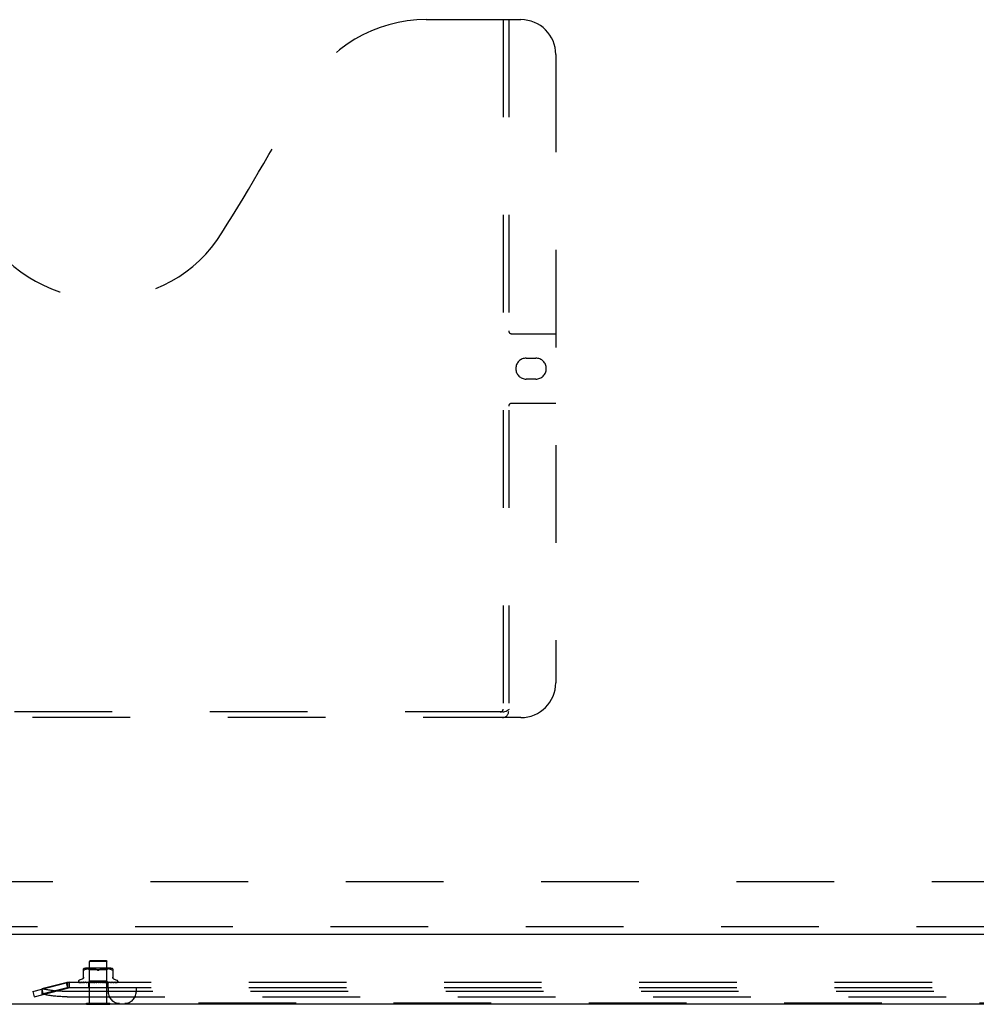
# Model space of a CAD drawing. Header units: inches. Extents: x 0 to 254, y 0 to 165.
# Tile 35 of 78: x 95 to 109, y 44 to 58. Entities that reach past the tile are written whole.
import ezdxf

# ---------------------------------------------------------------- set-up
doc = ezdxf.new("R2010")
doc.units = ezdxf.units.IN
doc.header["$LTSCALE"] = 13.988161
doc.header["$MEASUREMENT"] = 0
doc.linetypes.add('HIDDEN', pattern=[0.2, 0.1, -0.1])
doc.layers.get('0').update_dxf_attribs({"linetype": 'CONTINUOUS'})
doc.layers.add('DEFAULT_2', color=8, linetype='HIDDEN')
doc.layers.add('MASTER_DOOR_ASSEMBLY', color=7, linetype='CONTINUOUS')

msp = doc.modelspace()

# ---------------------------------------------------------------- linework, layer by layer
at = {"color": 3, "linetype": 'Continuous'}
msp.add_line((51.858, 43.754), (122.62, 43.754), dxfattribs=at)
at = {"color": 7, "linetype": 'Continuous'}
for p, q in [((96.225, 43.75), (96.225, 43.754)), ((96.225, 43.75), (96.562, 43.75)), ((96.562, 43.75), (96.562, 43.754))]:
    msp.add_line(p, q, dxfattribs=at)
at = {"layer": 'DEFAULT_2', "color": 8, "linetype": 'HIDDEN'}
for p, q in [((120.922, 45.504), (88.885, 45.504)), ((96.279, 44.375), (96.269, 44.365)), ((96.517, 44.365), (96.269, 44.365)), ((96.269, 43.768), (96.269, 44.365)), ((96.279, 44.375), (96.507, 44.375)), ((96.507, 44.375), (96.517, 44.365)), ((96.517, 43.768), (96.517, 44.365)), ((96.185, 44.13), (96.185, 44.259)), ((96.208, 44.247), (96.199, 44.244)), ((96.217, 44.25), (96.208, 44.247)), ((96.573, 44.265), (96.213, 44.265)), ((96.226, 44.253), (96.217, 44.25)), ((96.236, 44.255), (96.226, 44.253)), ((96.245, 44.256), (96.235, 44.255)), ((96.254, 44.257), (96.245, 44.256)), ((96.268, 44.245), (96.248, 44.265)), ((96.263, 44.258), (96.254, 44.257)), ((96.272, 44.259), (96.263, 44.258)), ((96.518, 44.245), (96.268, 44.245)), ((96.268, 44.082), (96.268, 44.245)), ((96.28, 44.259), (96.272, 44.259)), ((96.289, 44.259), (96.28, 44.259)), ((96.297, 44.259), (96.289, 44.259)), ((96.306, 44.259), (96.297, 44.259)), ((96.315, 44.258), (96.306, 44.259)), ((96.324, 44.257), (96.314, 44.258)), ((96.333, 44.256), (96.324, 44.257)), ((96.342, 44.255), (96.333, 44.256)), ((96.352, 44.253), (96.342, 44.255)), ((96.361, 44.25), (96.352, 44.253)), ((96.378, 44.244), (96.37, 44.247)), ((96.408, 44.244), (96.416, 44.247)), ((96.425, 44.25), (96.416, 44.247)), ((96.434, 44.253), (96.425, 44.25)), ((96.444, 44.255), (96.434, 44.253)), ((96.453, 44.256), (96.444, 44.255)), ((96.463, 44.257), (96.453, 44.256)), ((96.472, 44.258), (96.462, 44.257)), ((96.481, 44.259), (96.472, 44.258)), ((96.489, 44.259), (96.48, 44.259)), ((96.498, 44.259), (96.489, 44.259)), ((96.506, 44.259), (96.497, 44.259)), ((96.514, 44.259), (96.506, 44.259)), ((96.523, 44.258), (96.514, 44.259)), ((96.518, 44.245), (96.538, 44.265)), ((96.518, 44.082), (96.518, 44.245)), ((96.532, 44.257), (96.523, 44.258)), ((96.541, 44.256), (96.532, 44.257)), ((96.551, 44.255), (96.541, 44.256)), ((96.56, 44.253), (96.551, 44.255)), ((96.57, 44.25), (96.56, 44.253)), ((96.578, 44.247), (96.569, 44.25)), ((96.578, 44.247), (96.587, 44.244)), ((96.601, 44.259), (96.601, 44.13)), ((95.456, 43.934), (95.936, 44.058)), ((95.947, 44.06), (95.588, 43.973)), ((95.936, 44.058), (95.956, 43.982)), ((95.976, 44.065), (95.947, 44.06)), ((95.947, 44.06), (95.947, 43.984)), ((95.976, 44.065), (95.956, 44.058)), ((95.956, 44.058), (95.956, 43.982)), ((95.976, 44.065), (95.976, 43.985)), ((113.936, 44.063), (95.976, 44.063)), ((96.112, 44.079), (96.112, 44.078)), ((96.119, 44.066), (96.12, 44.065)), ((96.25, 44.063), (96.121, 44.065)), ((96.25, 44.063), (96.122, 44.065)), ((96.165, 44.11), (96.123, 44.095)), ((96.255, 44.063), (96.131, 44.065)), ((96.255, 44.063), (96.132, 44.065)), ((96.132, 44.065), (96.133, 44.064)), ((96.265, 44.063), (96.149, 44.065)), ((96.149, 44.065), (96.149, 44.065)), ((96.266, 44.063), (96.152, 44.065)), ((96.152, 44.065), (96.152, 44.065)), ((96.28, 44.063), (96.177, 44.065)), ((96.177, 44.065), (96.177, 44.065)), ((96.177, 44.065), (96.177, 44.065)), ((96.177, 44.065), (96.183, 44.064)), ((96.281, 44.063), (96.181, 44.065)), ((96.181, 44.065), (96.181, 44.065)), ((96.183, 44.064), (96.19, 44.064)), ((96.299, 44.063), (96.212, 44.065)), ((96.212, 44.065), (96.212, 44.065)), ((96.212, 44.065), (96.22, 44.064)), ((96.299, 44.063), (96.217, 44.065)), ((96.22, 44.064), (96.232, 44.063)), ((96.232, 44.063), (96.238, 44.063)), ((96.249, 44.063), (96.268, 44.082)), ((96.25, 44.063), (96.25, 44.063)), ((96.25, 44.063), (96.25, 44.063)), ((96.252, 44.063), (96.255, 44.063)), ((96.253, 44.063), (96.253, 43.985)), ((96.321, 44.063), (96.254, 44.065)), ((96.254, 44.065), (96.254, 44.065)), ((96.254, 44.065), (96.267, 44.064)), ((96.255, 44.063), (96.255, 44.063)), ((96.255, 44.063), (96.255, 44.063)), ((96.258, 44.063), (96.255, 44.063)), ((96.322, 44.063), (96.26, 44.065)), ((96.261, 44.063), (96.265, 44.063)), ((96.266, 44.063), (96.265, 44.063)), ((96.265, 44.063), (96.266, 44.063)), ((96.269, 44.063), (96.266, 44.063)), ((96.267, 44.064), (96.283, 44.063)), ((96.518, 44.082), (96.268, 44.082)), ((96.274, 44.063), (96.28, 44.063)), ((96.281, 44.063), (96.28, 44.063)), ((96.28, 44.063), (96.28, 44.063)), ((96.286, 44.063), (96.28, 44.063)), ((96.292, 44.063), (96.299, 44.063)), ((96.299, 44.063), (96.299, 44.063)), ((96.299, 44.063), (96.299, 44.063)), ((96.306, 44.063), (96.299, 44.063)), ((96.346, 44.063), (96.301, 44.065)), ((96.301, 44.065), (96.301, 44.065)), ((96.301, 44.065), (96.331, 44.063)), ((96.347, 44.063), (96.307, 44.065)), ((96.313, 44.063), (96.321, 44.063)), ((96.321, 44.063), (96.321, 44.063)), ((96.322, 44.063), (96.321, 44.063)), ((96.321, 44.063), (96.322, 44.063)), ((96.329, 44.063), (96.322, 44.063)), ((96.337, 44.063), (96.346, 44.063)), ((96.347, 44.063), (96.346, 44.063)), ((96.346, 44.063), (96.346, 44.063)), ((96.355, 44.063), (96.346, 44.063)), ((96.382, 44.063), (96.352, 44.065)), ((96.374, 44.063), (96.358, 44.065)), ((96.364, 44.063), (96.372, 44.063)), ((96.391, 44.063), (96.4, 44.063)), ((96.397, 44.063), (96.397, 44.063)), ((96.398, 44.063), (96.399, 44.064)), ((96.409, 44.063), (96.4, 44.063)), ((96.418, 44.063), (96.427, 44.063)), ((96.454, 44.065), (96.426, 44.063)), ((96.426, 44.063), (96.427, 44.063)), ((96.46, 44.065), (96.427, 44.063)), ((96.427, 44.063), (96.427, 44.063)), ((96.436, 44.063), (96.427, 44.063)), ((96.46, 44.065), (96.43, 44.063)), ((96.445, 44.063), (96.452, 44.063)), ((96.503, 44.065), (96.452, 44.063)), ((96.453, 44.063), (96.452, 44.063)), ((96.452, 44.063), (96.453, 44.063)), ((96.509, 44.065), (96.453, 44.063)), ((96.461, 44.063), (96.453, 44.063)), ((96.46, 44.065), (96.46, 44.065)), ((96.469, 44.063), (96.476, 44.063)), ((96.548, 44.065), (96.476, 44.063)), ((96.554, 44.065), (96.476, 44.063)), ((96.476, 44.063), (96.476, 44.063)), ((96.476, 44.063), (96.477, 44.063)), ((96.484, 44.063), (96.477, 44.063)), ((96.48, 44.063), (96.509, 44.065)), ((96.491, 44.063), (96.497, 44.063)), ((96.588, 44.065), (96.497, 44.063)), ((96.592, 44.065), (96.497, 44.063)), ((96.497, 44.063), (96.497, 44.063)), ((96.497, 44.063), (96.497, 44.063)), ((96.504, 44.063), (96.497, 44.063)), ((96.509, 44.065), (96.509, 44.065)), ((96.509, 44.063), (96.514, 44.063)), ((96.621, 44.065), (96.514, 44.063)), ((96.624, 44.065), (96.514, 44.063)), ((96.514, 44.063), (96.514, 44.063)), ((96.514, 44.063), (96.514, 44.063)), ((96.519, 44.063), (96.514, 44.063)), ((96.537, 44.063), (96.518, 44.082)), ((96.523, 44.063), (96.526, 44.063)), ((96.645, 44.065), (96.526, 44.063)), ((96.647, 44.065), (96.526, 44.063)), ((96.526, 44.063), (96.526, 44.063)), ((96.526, 44.063), (96.526, 44.063)), ((96.53, 44.063), (96.526, 44.063)), ((96.661, 44.065), (96.534, 44.063)), ((96.534, 44.063), (96.534, 44.063)), ((96.536, 44.063), (96.534, 44.063)), ((96.534, 44.063), (96.534, 43.985)), ((96.534, 44.063), (96.534, 44.063)), ((96.666, 44.065), (96.537, 44.063)), ((96.537, 44.063), (96.537, 44.063)), ((96.541, 44.064), (96.553, 44.065)), ((96.553, 44.065), (96.554, 44.065)), ((96.578, 44.064), (96.586, 44.064)), ((96.586, 44.064), (96.592, 44.065)), ((96.592, 44.065), (96.592, 44.065)), ((96.621, 44.11), (96.663, 44.095)), ((96.624, 44.065), (96.624, 44.065)), ((96.648, 44.065), (96.647, 44.065)), ((96.67, 44.067), (96.67, 44.067)), ((96.674, 44.079), (96.674, 44.078)), ((95.456, 43.934), (95.475, 43.858)), ((95.475, 43.858), (95.956, 43.982)), ((95.947, 43.984), (95.588, 43.897)), ((95.588, 43.973), (95.588, 43.897)), ((95.588, 43.968), (95.607, 43.892)), ((95.976, 43.989), (95.947, 43.984)), ((113.96, 43.934), (95.951, 43.934)), ((95.976, 43.989), (95.956, 43.982)), ((113.936, 43.985), (95.976, 43.985)), ((96.537, 43.985), (96.537, 43.925)), ((96.937, 43.985), (96.937, 43.925)), ((95.951, 43.858), (113.96, 43.858)), ((96.225, 43.768), (96.562, 43.768)), ((96.225, 43.754), (96.225, 43.768)), ((96.562, 43.754), (96.562, 43.768)), ((113.215, 43.765), (96.697, 43.765))]:
    msp.add_line(p, q, dxfattribs=at)
for points in [[(96.199, 44.244), (96.197, 44.242), (96.194, 44.241), (96.192, 44.241), (96.19, 44.24), (96.189, 44.24), (96.187, 44.24), (96.186, 44.241), (96.185, 44.241), (96.185, 44.242), (96.185, 44.244)], [(96.361, 44.25), (96.37, 44.247), (96.378, 44.244)], [(96.393, 44.24), (96.391, 44.24), (96.388, 44.241), (96.386, 44.241), (96.383, 44.242), (96.381, 44.243), (96.378, 44.244)], [(96.378, 44.244), (96.38, 44.243), (96.381, 44.242), (96.382, 44.242), (96.384, 44.242)], [(96.385, 44.241), (96.387, 44.241), (96.388, 44.241), (96.39, 44.24), (96.392, 44.24), (96.393, 44.24)], [(96.408, 44.244), (96.405, 44.243), (96.403, 44.242), (96.4, 44.241), (96.398, 44.241), (96.395, 44.24), (96.393, 44.24)], [(96.393, 44.24), (96.395, 44.24), (96.397, 44.24), (96.399, 44.241), (96.401, 44.241)], [(96.403, 44.242), (96.404, 44.242), (96.406, 44.243), (96.408, 44.244)], [(96.601, 44.244), (96.601, 44.242), (96.601, 44.241), (96.6, 44.241), (96.599, 44.24), (96.597, 44.24), (96.596, 44.24), (96.594, 44.241), (96.592, 44.241), (96.59, 44.242), (96.587, 44.244)], [(95.976, 44.063), (95.972, 44.062), (95.969, 44.062), (95.966, 44.061), (95.962, 44.06), (95.959, 44.059), (95.956, 44.058)], [(96.122, 44.065), (96.122, 44.065), (96.121, 44.065), (96.12, 44.065), (96.12, 44.066), (96.12, 44.066), (96.119, 44.066), (96.119, 44.066), (96.119, 44.066)], [(96.121, 44.065), (96.121, 44.065), (96.12, 44.065), (96.12, 44.065), (96.119, 44.066), (96.119, 44.066)], [(96.119, 44.066), (96.12, 44.065), (96.121, 44.065), (96.122, 44.064), (96.124, 44.064), (96.125, 44.063), (96.127, 44.063), (96.129, 44.063)], [(96.119, 44.066), (96.119, 44.066), (96.119, 44.066)], [(96.12, 44.065), (96.12, 44.065), (96.121, 44.065), (96.121, 44.065), (96.121, 44.064), (96.122, 44.064), (96.123, 44.064), (96.123, 44.063), (96.124, 44.063), (96.124, 44.063), (96.125, 44.063), (96.125, 44.063)], [(96.121, 44.063), (96.121, 44.063), (96.122, 44.063), (96.123, 44.063)], [(96.131, 44.065), (96.13, 44.065), (96.13, 44.065), (96.13, 44.065)], [(96.13, 44.065), (96.131, 44.065), (96.133, 44.065), (96.135, 44.064), (96.137, 44.064), (96.139, 44.063), (96.142, 44.063), (96.143, 44.063)], [(96.132, 44.065), (96.132, 44.065), (96.132, 44.065), (96.131, 44.065), (96.131, 44.065)], [(96.131, 44.065), (96.131, 44.065), (96.131, 44.065), (96.131, 44.065), (96.131, 44.065), (96.132, 44.065)], [(96.133, 44.064), (96.133, 44.064), (96.134, 44.064), (96.134, 44.064), (96.135, 44.063), (96.136, 44.063), (96.136, 44.063), (96.137, 44.063), (96.137, 44.063)], [(96.149, 44.065), (96.151, 44.065), (96.154, 44.064), (96.157, 44.064), (96.159, 44.064), (96.162, 44.063), (96.165, 44.063), (96.167, 44.063)], [(96.152, 44.065), (96.152, 44.065), (96.152, 44.065), (96.152, 44.065), (96.152, 44.065), (96.153, 44.065), (96.153, 44.065), (96.154, 44.064)], [(96.154, 44.064), (96.155, 44.064), (96.156, 44.063), (96.157, 44.063), (96.157, 44.063), (96.158, 44.063)], [(96.185, 44.138), (96.184, 44.134), (96.184, 44.13), (96.183, 44.127), (96.181, 44.123), (96.179, 44.12), (96.177, 44.117), (96.174, 44.115), (96.171, 44.113), (96.167, 44.111), (96.166, 44.11)], [(96.181, 44.065), (96.181, 44.065), (96.181, 44.065), (96.181, 44.065), (96.182, 44.065), (96.182, 44.065), (96.183, 44.064), (96.183, 44.064), (96.184, 44.064), (96.185, 44.063), (96.186, 44.063), (96.187, 44.063), (96.187, 44.063)], [(96.19, 44.064), (96.193, 44.063), (96.199, 44.063)], [(96.217, 44.065), (96.217, 44.065), (96.218, 44.065), (96.218, 44.065), (96.218, 44.065), (96.219, 44.065), (96.22, 44.064), (96.22, 44.064), (96.222, 44.063)], [(96.222, 44.063), (96.223, 44.063), (96.223, 44.063), (96.224, 44.063)], [(96.249, 44.063), (96.249, 44.063), (96.25, 44.063), (96.25, 44.063), (96.25, 44.063), (96.25, 44.063), (96.25, 44.063)], [(96.249, 44.063), (96.249, 44.063), (96.249, 44.063), (96.25, 44.063), (96.25, 44.063)], [(96.251, 44.063), (96.25, 44.063), (96.25, 44.063), (96.25, 44.063), (96.25, 44.063)], [(96.25, 44.063), (96.25, 44.063), (96.25, 44.063), (96.25, 44.063), (96.25, 44.063), (96.25, 44.063), (96.25, 44.063)], [(96.254, 44.063), (96.254, 44.063), (96.255, 44.063), (96.255, 44.063), (96.255, 44.063), (96.255, 44.063), (96.255, 44.063)], [(96.256, 44.063), (96.256, 44.063), (96.256, 44.063), (96.256, 44.063), (96.256, 44.063), (96.255, 44.063)], [(96.26, 44.065), (96.26, 44.065), (96.26, 44.065), (96.261, 44.065), (96.261, 44.065), (96.262, 44.065), (96.263, 44.064), (96.264, 44.064)], [(96.263, 44.063), (96.264, 44.063), (96.264, 44.063), (96.265, 44.063), (96.265, 44.063), (96.265, 44.063), (96.265, 44.063)], [(96.264, 44.064), (96.265, 44.063), (96.266, 44.063), (96.267, 44.063)], [(96.266, 44.063), (96.266, 44.063), (96.266, 44.063), (96.266, 44.063), (96.266, 44.063), (96.266, 44.063)], [(96.278, 44.063), (96.278, 44.063), (96.279, 44.063), (96.279, 44.063), (96.28, 44.063), (96.28, 44.063), (96.28, 44.063)], [(96.282, 44.063), (96.282, 44.063), (96.281, 44.063), (96.281, 44.063), (96.281, 44.063), (96.281, 44.063)], [(96.296, 44.063), (96.297, 44.063), (96.297, 44.063), (96.298, 44.063), (96.298, 44.063), (96.299, 44.063), (96.299, 44.063)], [(96.301, 44.063), (96.301, 44.063), (96.301, 44.063), (96.3, 44.063), (96.3, 44.063), (96.299, 44.063)], [(96.307, 44.065), (96.308, 44.065), (96.308, 44.065), (96.309, 44.065), (96.31, 44.065), (96.31, 44.064), (96.311, 44.064), (96.312, 44.064), (96.312, 44.063), (96.313, 44.063), (96.314, 44.063), (96.314, 44.063)], [(96.318, 44.063), (96.319, 44.063), (96.319, 44.063), (96.32, 44.063), (96.32, 44.063), (96.321, 44.063), (96.321, 44.063)], [(96.324, 44.063), (96.324, 44.063), (96.323, 44.063), (96.323, 44.063), (96.322, 44.063), (96.322, 44.063), (96.322, 44.063)], [(96.343, 44.063), (96.343, 44.063), (96.344, 44.063), (96.345, 44.063), (96.345, 44.063), (96.346, 44.063), (96.346, 44.063)], [(96.349, 44.063), (96.349, 44.063), (96.348, 44.063), (96.348, 44.063), (96.347, 44.063), (96.347, 44.063)], [(96.358, 44.065), (96.359, 44.065), (96.359, 44.065), (96.36, 44.065), (96.36, 44.064), (96.361, 44.064), (96.361, 44.064), (96.362, 44.064), (96.362, 44.063), (96.363, 44.063), (96.363, 44.063), (96.363, 44.063), (96.363, 44.063)], [(96.369, 44.063), (96.37, 44.063), (96.37, 44.063), (96.371, 44.063), (96.372, 44.063), (96.372, 44.063), (96.373, 44.063)], [(96.374, 44.063), (96.373, 44.063), (96.372, 44.063)], [(96.376, 44.063), (96.375, 44.063), (96.375, 44.063), (96.374, 44.063), (96.374, 44.063)], [(96.399, 44.064), (96.399, 44.064), (96.399, 44.064), (96.398, 44.063), (96.398, 44.063), (96.397, 44.063), (96.397, 44.063)], [(96.397, 44.063), (96.398, 44.063), (96.398, 44.063), (96.398, 44.063), (96.398, 44.063), (96.398, 44.063), (96.398, 44.063)], [(96.397, 44.063), (96.397, 44.063), (96.398, 44.063), (96.398, 44.063), (96.399, 44.063), (96.4, 44.063), (96.4, 44.063)], [(96.398, 44.063), (96.398, 44.063), (96.398, 44.063), (96.398, 44.063), (96.399, 44.063), (96.399, 44.064), (96.399, 44.064), (96.399, 44.064), (96.399, 44.064)], [(96.399, 44.064), (96.4, 44.064), (96.4, 44.065), (96.401, 44.065), (96.401, 44.065), (96.402, 44.065), (96.402, 44.065), (96.403, 44.065), (96.403, 44.065)], [(96.399, 44.064), (96.399, 44.064), (96.399, 44.064), (96.399, 44.064), (96.399, 44.064)], [(96.403, 44.063), (96.403, 44.063), (96.402, 44.063), (96.401, 44.063), (96.401, 44.063), (96.4, 44.063), (96.4, 44.063)], [(96.424, 44.063), (96.424, 44.063), (96.425, 44.063), (96.425, 44.063), (96.426, 44.063), (96.426, 44.063)], [(96.43, 44.063), (96.43, 44.063), (96.429, 44.063), (96.428, 44.063), (96.428, 44.063), (96.427, 44.063), (96.427, 44.063)], [(96.448, 44.063), (96.448, 44.063), (96.449, 44.063), (96.449, 44.064)], [(96.449, 44.064), (96.45, 44.064), (96.451, 44.064), (96.451, 44.064), (96.452, 44.065), (96.452, 44.065), (96.453, 44.065), (96.454, 44.065), (96.454, 44.065)], [(96.45, 44.063), (96.45, 44.063), (96.451, 44.063), (96.451, 44.063), (96.452, 44.063), (96.452, 44.063)], [(96.456, 44.063), (96.455, 44.063), (96.455, 44.063), (96.454, 44.063), (96.454, 44.063), (96.453, 44.063), (96.453, 44.063)], [(96.474, 44.063), (96.474, 44.063), (96.475, 44.063), (96.475, 44.063), (96.476, 44.063), (96.476, 44.063)], [(96.479, 44.063), (96.479, 44.063), (96.478, 44.063), (96.478, 44.063), (96.477, 44.063), (96.477, 44.063), (96.476, 44.063)], [(96.495, 44.063), (96.495, 44.063), (96.496, 44.063), (96.496, 44.063), (96.496, 44.063), (96.497, 44.063)], [(96.496, 44.063), (96.497, 44.063), (96.498, 44.063)], [(96.5, 44.063), (96.499, 44.063), (96.499, 44.063), (96.498, 44.063), (96.498, 44.063), (96.497, 44.063), (96.497, 44.063)], [(96.498, 44.063), (96.499, 44.064), (96.5, 44.064), (96.501, 44.064), (96.501, 44.065), (96.502, 44.065), (96.503, 44.065), (96.503, 44.065), (96.503, 44.065)], [(96.513, 44.063), (96.513, 44.063), (96.513, 44.063), (96.513, 44.063), (96.513, 44.063), (96.514, 44.063)], [(96.516, 44.063), (96.516, 44.063), (96.515, 44.063), (96.515, 44.063), (96.514, 44.063), (96.514, 44.063), (96.514, 44.063)], [(96.526, 44.063), (96.529, 44.063), (96.541, 44.064)], [(96.528, 44.063), (96.528, 44.063), (96.527, 44.063), (96.527, 44.063), (96.527, 44.063), (96.526, 44.063), (96.526, 44.063)], [(96.526, 44.063), (96.526, 44.063), (96.526, 44.063), (96.526, 44.063), (96.526, 44.063), (96.526, 44.063)], [(96.533, 44.063), (96.533, 44.063), (96.533, 44.063), (96.534, 44.063), (96.534, 44.063)], [(96.535, 44.063), (96.535, 44.063), (96.535, 44.063), (96.534, 44.063), (96.534, 44.063), (96.534, 44.063), (96.534, 44.063)], [(96.534, 44.063), (96.534, 44.063), (96.534, 44.063), (96.534, 44.063), (96.534, 44.063), (96.534, 44.063)], [(96.537, 44.063), (96.537, 44.063), (96.537, 44.063), (96.537, 44.063), (96.537, 44.063)], [(96.542, 44.063), (96.542, 44.063), (96.543, 44.063), (96.543, 44.063)], [(96.543, 44.063), (96.545, 44.064), (96.546, 44.064), (96.546, 44.065), (96.547, 44.065), (96.548, 44.065), (96.548, 44.065), (96.548, 44.065)], [(96.568, 44.063), (96.571, 44.063), (96.578, 44.064)], [(96.581, 44.063), (96.582, 44.063), (96.583, 44.063), (96.584, 44.063), (96.585, 44.064)], [(96.585, 44.064), (96.586, 44.064), (96.586, 44.065), (96.587, 44.065), (96.587, 44.065), (96.588, 44.065), (96.588, 44.065), (96.588, 44.065)], [(96.621, 44.11), (96.619, 44.111), (96.615, 44.113), (96.612, 44.115), (96.61, 44.117), (96.607, 44.12), (96.605, 44.123), (96.604, 44.127), (96.602, 44.13), (96.602, 44.134), (96.601, 44.138)], [(96.604, 44.063), (96.606, 44.063), (96.609, 44.063), (96.612, 44.064), (96.616, 44.064), (96.619, 44.064), (96.624, 44.065)], [(96.615, 44.063), (96.615, 44.063), (96.616, 44.063), (96.617, 44.063), (96.617, 44.064), (96.619, 44.064)], [(96.619, 44.064), (96.619, 44.065), (96.62, 44.065), (96.62, 44.065), (96.62, 44.065)], [(96.62, 44.065), (96.621, 44.065), (96.621, 44.065), (96.621, 44.065), (96.621, 44.065), (96.621, 44.065)], [(96.632, 44.063), (96.634, 44.063), (96.636, 44.063), (96.639, 44.064), (96.641, 44.064), (96.644, 44.064), (96.646, 44.065), (96.648, 44.065)], [(96.64, 44.063), (96.64, 44.063), (96.641, 44.063), (96.642, 44.063), (96.643, 44.064), (96.643, 44.064), (96.644, 44.064), (96.645, 44.065)], [(96.645, 44.065), (96.645, 44.065), (96.646, 44.065), (96.646, 44.065), (96.646, 44.065)], [(96.646, 44.065), (96.646, 44.065), (96.646, 44.065), (96.646, 44.065), (96.645, 44.065), (96.645, 44.065)], [(96.651, 44.063), (96.653, 44.063), (96.655, 44.063), (96.657, 44.064), (96.659, 44.064), (96.66, 44.065), (96.662, 44.065), (96.663, 44.065)], [(96.656, 44.063), (96.657, 44.063), (96.658, 44.063), (96.658, 44.063), (96.659, 44.064), (96.659, 44.064), (96.66, 44.064), (96.661, 44.065), (96.661, 44.065), (96.662, 44.065)], [(96.662, 44.066), (96.662, 44.066), (96.662, 44.066), (96.662, 44.066), (96.662, 44.065), (96.661, 44.065), (96.661, 44.065), (96.66, 44.065), (96.66, 44.065)], [(96.663, 44.065), (96.663, 44.065), (96.662, 44.065), (96.662, 44.065), (96.661, 44.065)], [(96.662, 44.063), (96.663, 44.063), (96.664, 44.063), (96.666, 44.064), (96.667, 44.065), (96.668, 44.065), (96.669, 44.066), (96.67, 44.067)], [(96.662, 44.065), (96.662, 44.066), (96.662, 44.066)], [(96.663, 44.063), (96.663, 44.063), (96.664, 44.063), (96.664, 44.063), (96.665, 44.063), (96.665, 44.063), (96.665, 44.064), (96.666, 44.064), (96.666, 44.064), (96.666, 44.064), (96.667, 44.064), (96.667, 44.065), (96.667, 44.065), (96.668, 44.065), (96.668, 44.065), (96.668, 44.065), (96.668, 44.066), (96.669, 44.066), (96.669, 44.066), (96.669, 44.066), (96.669, 44.066), (96.669, 44.066), (96.67, 44.067)], [(96.67, 44.067), (96.67, 44.067), (96.67, 44.067), (96.67, 44.067), (96.67, 44.067), (96.669, 44.067), (96.669, 44.066), (96.669, 44.066), (96.669, 44.066), (96.669, 44.066), (96.668, 44.066), (96.668, 44.066), (96.668, 44.066), (96.667, 44.065), (96.667, 44.065), (96.667, 44.065), (96.666, 44.065), (96.666, 44.065), (96.666, 44.065), (96.666, 44.065)], [(95.951, 43.934), (95.933, 43.934), (95.914, 43.934), (95.896, 43.934), (95.877, 43.935), (95.859, 43.936), (95.841, 43.937), (95.823, 43.938), (95.805, 43.939), (95.788, 43.94), (95.77, 43.942), (95.753, 43.944), (95.737, 43.946), (95.72, 43.948), (95.704, 43.95), (95.688, 43.952), (95.672, 43.955), (95.657, 43.957), (95.642, 43.96), (95.628, 43.963), (95.614, 43.966), (95.601, 43.969), (95.588, 43.973)], [(95.951, 43.858), (95.933, 43.858), (95.914, 43.858), (95.896, 43.859), (95.877, 43.859), (95.859, 43.86), (95.841, 43.861), (95.823, 43.862), (95.805, 43.863), (95.788, 43.865), (95.77, 43.866), (95.753, 43.868), (95.737, 43.87), (95.72, 43.872), (95.704, 43.874), (95.688, 43.877), (95.672, 43.879), (95.657, 43.882), (95.642, 43.885), (95.628, 43.888), (95.614, 43.891), (95.601, 43.894), (95.588, 43.897)], [(95.976, 43.985), (95.972, 43.984), (95.969, 43.984), (95.966, 43.984), (95.962, 43.983), (95.959, 43.983), (95.956, 43.982)]]:
    msp.add_lwpolyline(points, dxfattribs=at)
for centre, radius, start, end in [((96.213, 44.187), 0.0776, 90, 112.0761), ((96.573, 44.187), 0.0776, 67.9239, 90), ((95.976, 43.905), 0.158, 90, 104.4668), ((96.128, 44.079), 0.0167, 110, 180), ((96.128, 44.078), 0.0167, 180, 242.8512), ((96.658, 44.079), 0.0167, 0, 70), ((96.658, 44.078), 0.0167, 317.7647, 360), ((95.976, 43.905), 0.08, 90, 104.4668), ((96.697, 43.925), 0.16, 180, 270), ((96.777, 43.925), 0.16, 270, 360)]:
    msp.add_arc(centre, radius, start, end, dxfattribs=at)
at = {"layer": 'MASTER_DOOR_ASSEMBLY', "color": 8, "linetype": 'HIDDEN'}
for p, q in [((101.093, 57.858), (102.448, 57.858)), ((102.193, 57.858), (102.193, 47.978)), ((102.273, 57.858), (102.273, 47.948)), ((102.948, 57.358), (102.948, 48.358)), ((102.313, 53.358), (102.948, 53.358)), ((102.525, 53.008), (102.662, 53.008)), ((102.662, 52.708), (102.525, 52.708)), ((102.948, 52.358), (102.313, 52.358)), ((102.448, 47.858), (90.488, 47.858)), ((102.189, 47.938), (90.747, 47.938)), ((115.11, 44.858), (87.614, 44.858))]:
    msp.add_line(p, q, dxfattribs=at)
at = {"layer": 'MASTER_DOOR_ASSEMBLY', "color": 3, "linetype": 'Continuous'}
msp.add_line((87.614, 44.754), (115.11, 44.754), dxfattribs=at)
at = {"layer": 'MASTER_DOOR_ASSEMBLY', "color": 8, "linetype": 'HIDDEN'}
msp.add_lwpolyline([(102.189, 47.938), (102.204, 47.939), (102.22, 47.943), (102.235, 47.949), (102.251, 47.957), (102.267, 47.967), (102.283, 47.978)], dxfattribs=at)
for centre, radius, start, end in [((101.093, 55.858), 2, 90, 151.5187), ((102.448, 57.358), 0.5, 0, 90), ((64.785, 75.556), 39.307, 328.1295, 331.5187), ((96.468, 55.858), 2, 211.8705, 328.1295), ((102.313, 53.398), 0.04, 180, 270), ((102.525, 52.858), 0.15, 90, 270), ((102.662, 52.858), 0.15, 270, 90), ((102.313, 52.318), 0.04, 90, 180), ((102.448, 48.358), 0.5, 270, 360), ((102.153, 47.978), 0.04, 270, 360), ((102.183, 47.948), 0.09, 270, 360)]:
    msp.add_arc(centre, radius, start, end, dxfattribs=at)

doc.saveas('drawing.dxf')
